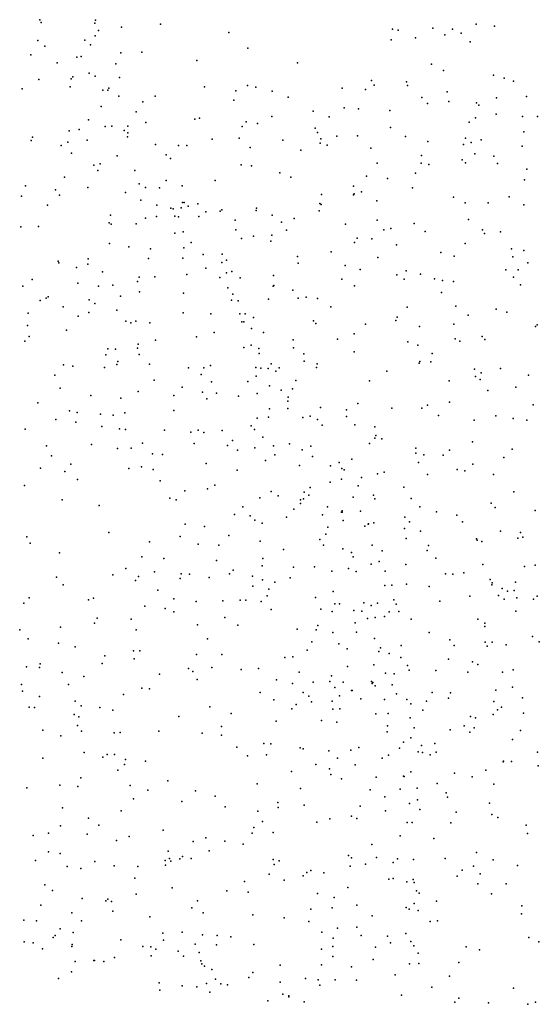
# Model space of a CAD drawing. Header units: metres. Extents: x -25 to 25, y -27.7 to 27.8.
# Tile 129 of 209: x 0.9 to 1.6, y -2.7 to -1.3. Entities that reach past the tile are written whole.
import ezdxf

# ---------------------------------------------------------------- set-up
doc = ezdxf.new("R2010")
doc.units = ezdxf.units.M

msp = doc.modelspace()

# ---------------------------------------------------------------- linework, layer by layer
for p in [(0.9421, -1.3309, -6.7373), (0.9438, -1.3349, -7.0594), (1.0166, -1.3358, 18.9659), (1.0176, -1.3317, 7.6027), (1.1061, -1.337, 17.6273), (1.5345, -1.3371, 19.4045), (1.022, -1.3457, -6.2997), (1.053, -1.3412, -13.4648), (1.1985, -1.3484, -28.8094), (1.4209, -1.3438, -4.2212), (1.4287, -1.3451, -13.4152), (1.4757, -1.3425, 4.0323), (1.5022, -1.3438, -13.3788), (1.5143, -1.3491, 10.8195), (1.5594, -1.3398, -7.8215), (0.9396, -1.3593, -5.7966), (1.003, -1.3587, -7.162), (1.0174, -1.3526, -6.4427), (1.419, -1.3581, 11.0407), (1.4521, -1.3556, -22.7829), (1.492, -1.3515, 20.6842), (1.5265, -1.361, 12.1951), (0.9487, -1.367, -6.8142), (1.0109, -1.3652, -6.5182), (1.0523, -1.376, 17.6825), (1.0804, -1.3752, -7.2236), (1.2245, -1.3694, 17.5947), (0.9301, -1.3788, 20.5644), (0.9655, -1.3893, -6.9384), (0.9925, -1.382, 3.6382), (0.9983, -1.3807, -5.9698), (1.1554, -1.3862, -7.3138), (1.2919, -1.3896, 7.9109), (1.0092, -1.4036, -13.4501), (1.0451, -1.3908, -6.2125), (1.4737, -1.3915, 19.321), (1.4903, -1.3999, 8.6513), (0.9407, -1.4121, -5.746), (0.9847, -1.411, -7.0371), (0.987, -1.4083, -5.8814), (1.0174, -1.4075, -6.5983), (1.0501, -1.4095, -6.3701), (1.3922, -1.4135, 3.7665), (1.44, -1.4154, 8.4528), (1.5579, -1.4064, 20.8228), (1.5725, -1.4102, -2.4544), (1.5854, -1.4143, -13.3189), (0.9181, -1.4248, -13.4139), (0.9832, -1.4222, -5.0314), (1.0278, -1.4267, 24.2358), (1.0344, -1.4265, 18.9512), (1.0358, -1.4238, -6.0552), (1.1657, -1.422, 17.6609), (1.2081, -1.4276, -7.2444), (1.2241, -1.4204, -13.4626), (1.2353, -1.4224, 19.099), (1.2576, -1.4281, -4.5113), (1.3527, -1.4237, 8.069), (1.3842, -1.4258, -13.4271), (1.396, -1.42, -7.4755), (1.4411, -1.4203, -1.3885), (1.4953, -1.4289, -13.3852), (1.0492, -1.4349, -6.4859), (1.0818, -1.4424, 4.2241), (1.0987, -1.4348, -4.8233), (1.2053, -1.4404, -29.017), (1.2792, -1.4362, -23.3041), (1.4608, -1.4367, 17.5798), (1.4976, -1.4418, -7.552), (1.535, -1.4439, 12.3294), (1.5621, -1.4369, 4.1245), (1.6026, -1.435, -7.6283), (1.0256, -1.4489, -7.1228), (1.0728, -1.4559, -7.1967), (1.313, -1.4553, -7.456), (1.3555, -1.4507, 17.6106), (1.3747, -1.4519, 11.7851), (1.4174, -1.4544, 12.4522), (1.4684, -1.4448, 12.2463), (1.5379, -1.4472, 12.4619), (1.0082, -1.4667, -6.8707), (1.0859, -1.4707, -6.4292), (1.1524, -1.4662, -7.322), (1.1587, -1.4645, 20.6891), (1.2222, -1.4695, 4.4644), (1.2571, -1.4625, -22.6372), (1.3348, -1.4627, -7.4519), (1.5248, -1.4703, 12.1237), (1.5334, -1.4642, -1.5601), (1.5616, -1.4593, 20.9774), (1.5975, -1.4626, -4.2335), (1.6179, -1.4622, 19.5142), (0.9818, -1.4817, 4.0053), (0.9957, -1.4802, -13.4337), (1.0309, -1.476, -6.7518), (1.04, -1.4754, -6.6818), (1.0566, -1.4812, -6.0191), (1.0618, -1.4756, 17.7597), (1.0618, -1.4844, -6.5977), (1.2166, -1.4759, -7.3725), (1.2376, -1.4718, -1.3135), (1.3157, -1.4783, 12.4323), (1.3191, -1.4843, 12.3361), (1.4183, -1.4774, -7.5185), (1.5991, -1.4833, 12.0346), (0.9303, -1.4948, -13.4096), (0.9321, -1.4904, -5.6762), (0.9803, -1.4972, -22.298), (1.0065, -1.4944, -5.8376), (1.0613, -1.49, -6.8669), (1.176, -1.4932, 3.6913), (1.2129, -1.4918, -4.6949), (1.2718, -1.4946, -7.4188), (1.3234, -1.4928, -13.4442), (1.3452, -1.4889, -15.2892), (1.3736, -1.4887, 8.2128), (1.4384, -1.4895, -13.4117), (1.4691, -1.4965, 12.0243), (1.5199, -1.492, -1.874), (1.5414, -1.4941, -7.6096), (0.9712, -1.5016, -5.7453), (1.0991, -1.5004, 18.9568), (1.1304, -1.5016, -13.4554), (1.1416, -1.5017, -7.2488), (1.2275, -1.5044, 19.0518), (1.2966, -1.5082, 17.6711), (1.3228, -1.4984, 12.1865), (1.332, -1.5014, 12.5445), (1.3916, -1.5056, 12.0807), (1.5171, -1.5003, 8.8357), (1.5278, -1.4978, 24.3894), (1.597, -1.5028, -13.3131), (0.9849, -1.512, 18.8468), (1.047, -1.5157, -6.928), (1.1137, -1.5143, -7.1807), (1.1197, -1.5193, -6.211), (1.4603, -1.5154, -4.392), (1.5156, -1.5211, 21.2078), (1.5327, -1.5132, -2.2269), (1.5585, -1.5163, 11.9356), (1.0156, -1.5285, 17.8501), (1.0209, -1.5356, -15.3142), (1.0239, -1.5267, -6.6847), (1.071, -1.5359, -23.2885), (1.2154, -1.5282, 12.319), (1.2294, -1.5294, -13.4582), (1.4001, -1.5259, 12.6707), (1.4598, -1.5258, 10.9512), (1.4703, -1.5276, 21.638), (1.5198, -1.5254, 17.6196), (1.5633, -1.5264, 19.434), (1.6031, -1.534, -23.3559), (0.9755, -1.5447, 3.8236), (1.1135, -1.5493, -6.1058), (1.1802, -1.5492, 7.64), (1.2679, -1.539, 20.8373), (1.2828, -1.5446, 12.1092), (1.3856, -1.5433, 17.6682), (1.4139, -1.5466, 4.6875), (1.4521, -1.5393, 21.4072), (1.5999, -1.5483, -7.6812), (0.9228, -1.5565, 22.1381), (0.9635, -1.5622, -28.8316), (1.0073, -1.559, -5.7861), (1.0771, -1.5539, -6.87), (1.0854, -1.559, -7.0284), (1.1048, -1.5591, -6.6975), (1.1355, -1.5564, -6.4717), (1.3681, -1.5569, -13.4323), (1.448, -1.5591, -7.5742), (0.9172, -1.5704, 17.9971), (0.9687, -1.5694, 17.9293), (1.0585, -1.5656, -5.9333), (1.0791, -1.576, 7.5257), (1.3243, -1.5683, 24.2924), (1.3678, -1.5686, 11.9628), (1.3687, -1.5676, 21.0328), (1.379, -1.5649, -7.5296), (1.3997, -1.577, 8.5844), (1.5037, -1.5718, -7.6173), (1.5793, -1.5717, 3.8969), (0.9525, -1.5828, -13.407), (1.1011, -1.5827, -6.9523), (1.1202, -1.587, -6.7702), (1.1232, -1.5876, 12.3971), (1.1341, -1.5865, -6.6312), (1.1357, -1.5791, -4.8798), (1.1379, -1.5794, 24.1932), (1.1437, -1.5842, -6.1624), (1.1568, -1.5809, -6.3116), (1.1868, -1.5911, 12.6103), (1.1894, -1.5893, 17.7905), (1.2358, -1.59, 21.5879), (1.2362, -1.5871, 21.7953), (1.3212, -1.5906, 21.1872), (1.3224, -1.5806, -7.4837), (1.3241, -1.5819, 12.7167), (1.5196, -1.5796, 11.8141), (1.5509, -1.5797, -22.8649), (1.5992, -1.5822, 12.7607), (1.038, -1.5965, 21.9955), (1.0855, -1.6004, 21.76), (1.1005, -1.5983, 18.8885), (1.1255, -1.5979, 12.4913), (1.1305, -1.5986, 20.9357), (1.1578, -1.5984, -7.1655), (1.1675, -1.5917, 18.9544), (1.2072, -1.6034, -13.4555), (1.2576, -1.5966, 21.4313), (1.2872, -1.601, -7.3166), (1.4003, -1.6031, 3.7576), (1.5241, -1.6023, 19.3586), (0.9165, -1.6122, -5.5739), (0.9403, -1.612, 18.6966), (1.0361, -1.6068, -5.8406), (1.0388, -1.6085, -5.0627), (1.0731, -1.6081, -13.4424), (1.208, -1.6161, 12.6959), (1.2701, -1.6059, 11.9759), (1.2772, -1.6169, -13.4526), (1.3573, -1.6085, -29.2708), (1.4093, -1.6162, 11.5902), (1.4185, -1.6143, 19.2212), (1.4501, -1.6078, 12.8067), (1.5431, -1.6163, 13.2632), (1.1255, -1.6207, 12.1741), (1.1369, -1.619, -7.0878), (1.2159, -1.6279, -7.3796), (1.2323, -1.6251, -1.3543), (1.2558, -1.6315, 4.1735), (1.257, -1.6237, 19.0132), (1.3729, -1.6277, 17.7439), (1.393, -1.6284, -4.5928), (1.4653, -1.6186, -13.4061), (1.5456, -1.6212, -7.7587), (1.5677, -1.619, -13.3375), (1.0367, -1.6351, 21.4964), (1.0631, -1.6393, 17.9185), (1.0924, -1.6422, 21.3173), (1.1375, -1.6407, -6.0025), (1.1477, -1.6333, 22.1562), (1.3691, -1.6335, -13.4301), (1.4265, -1.6365, 22.0056), (1.5194, -1.6351, 10.8408), (1.5823, -1.642, 4.6884), (1.5991, -1.6445, -2.1182), (1.0076, -1.6557, -13.4171), (1.0896, -1.6554, 12.6173), (1.1361, -1.6548, -13.4444), (1.164, -1.6499, -6.8283), (1.1898, -1.6495, -7.3022), (1.1957, -1.6575, -6.2649), (1.2919, -1.6527, 3.8709), (1.3377, -1.6462, 4.5844), (1.4008, -1.6538, -23.4548), (1.4865, -1.6469, 11.5897), (1.5046, -1.652, 12.0116), (1.5844, -1.6532, 11.5255), (0.967, -1.6587, 18.0697), (0.9679, -1.6611, -5.6494), (0.9918, -1.6674, 7.393), (1.0071, -1.663, -5.7312), (1.1676, -1.6683, -6.0784), (1.1893, -1.6606, -6.5987), (1.2928, -1.6614, 4.3458), (1.3568, -1.6647, -7.5583), (1.3768, -1.6701, 12.8657), (1.5749, -1.6708, -7.7197), (1.5913, -1.6707, 17.6921), (1.6048, -1.6613, 24.2938), (0.9315, -1.6838, 21.2385), (1.0272, -1.6734, -6.5475), (1.0769, -1.6805, 12.0994), (1.0983, -1.68, -6.7342), (1.1419, -1.6771, 17.9093), (1.1866, -1.6811, 12.7752), (1.1956, -1.6749, -6.9732), (1.203, -1.6731, -6.4037), (1.2143, -1.6815, -13.4455), (1.2594, -1.6782, 17.8363), (1.3521, -1.6831, 11.6959), (1.4268, -1.6776, -7.6126), (1.4369, -1.6832, -13.4051), (1.4395, -1.672, 11.1502), (1.4589, -1.6763, 12.8896), (1.4781, -1.6829, 19.2541), (1.5854, -1.6804, 11.4383), (0.919, -1.6926, 22.5813), (0.9937, -1.6888, 23.8895), (1.0219, -1.6926, 12.5754), (1.0414, -1.6914, 18.0207), (1.0748, -1.6865, 18.7739), (1.1974, -1.6953, -6.7327), (1.2587, -1.6926, 11.7516), (1.2598, -1.6918, -7.1444), (1.2858, -1.6982, -7.4641), (1.3694, -1.6922, 19.1071), (1.4887, -1.6852, 17.7509), (1.5039, -1.6867, -13.3739), (1.5947, -1.6912, 22.058), (0.9508, -1.7092, 18.5119), (0.9536, -1.7074, 18.2025), (1.0091, -1.7116, 18.6444), (1.0516, -1.7062, 12.6829), (1.0773, -1.7006, -23.4446), (1.137, -1.7022, 11.9307), (1.2041, -1.7039, -6.2116), (1.2526, -1.7106, 18.9253), (1.2927, -1.709, 24.1459), (1.3039, -1.7077, -13.4298), (1.3193, -1.7097, 22.1646), (1.4873, -1.7014, -7.6308), (0.9425, -1.7124, 18.2888), (0.9739, -1.721, 12.4884), (1.0169, -1.7165, -29.1645), (1.2022, -1.7118, -6.8194), (1.2115, -1.7129, -7.2781), (1.337, -1.7211, 11.5835), (1.4406, -1.7214, 17.8106), (1.507, -1.72, -7.692), (1.5616, -1.7241, -4.5696), (0.9264, -1.7294, -6.2259), (0.9942, -1.7337, 12.1468), (1.0086, -1.7285, -13.3949), (1.0467, -1.7254, -5.1865), (1.1369, -1.7292, -5.0434), (1.1742, -1.7306, -6.0274), (1.2138, -1.7306, -6.997), (1.2208, -1.7302, -7.1781), (1.2324, -1.7355, 7.5983), (1.4271, -1.7351, -1.4471), (1.5237, -1.7322, 13.6983), (1.5759, -1.7282, 19.3727), (0.9254, -1.7461, 23.3562), (1.0589, -1.7403, -5.7987), (1.0655, -1.7426, 11.9593), (1.0723, -1.7403, -22.2383), (1.0915, -1.7424, 18.7013), (1.2163, -1.7411, 12.8884), (1.2193, -1.7411, -6.3403), (1.2295, -1.7505, -6.8972), (1.3138, -1.7398, 18.9917), (1.3167, -1.7437, 8.1028), (1.3844, -1.7443, -13.3988), (1.4254, -1.7395, 4.3808), (1.4577, -1.7478, 8.829), (1.5043, -1.7443, 11.3307), (1.615, -1.7476, 12.9328), (1.6172, -1.7453, 17.7446), (0.9277, -1.7611, -21.5549), (0.9783, -1.7524, 18.3885), (1.1548, -1.7616, 11.7725), (1.1788, -1.7557, 18.8108), (1.246, -1.7559, 11.6189), (1.3463, -1.7649, -22.606), (1.3687, -1.7576, 11.4445), (1.5062, -1.7644, 24.1511), (1.5428, -1.761, 17.7951), (0.9218, -1.7677, 12.422), (1.0345, -1.7778, 18.5492), (1.0447, -1.7782, 18.1681), (1.0745, -1.7769, -13.4027), (1.0755, -1.7718, 22.4851), (1.0992, -1.7661, -5.8549), (1.2192, -1.7762, -13.4218), (1.2291, -1.7728, 17.9601), (1.2394, -1.7774, -6.5555), (1.286, -1.7656, -7.4409), (1.2867, -1.7766, 11.5161), (1.4415, -1.7685, -7.6687), (1.4554, -1.7729, 19.168), (1.5125, -1.7677, 11.8754), (1.5461, -1.7654, -29.3847), (1.0318, -1.7859, 18.2864), (1.0771, -1.7858, 11.8611), (1.2398, -1.7844, -6.4121), (1.3007, -1.7847, 18.9202), (1.3687, -1.7818, 12.9693), (1.4749, -1.7841, -4.6998), (0.9744, -1.7998, 12.0091), (0.987, -1.8014, -5.6617), (1.0297, -1.8031, 23.5892), (1.0465, -1.799, 18.4639), (1.0481, -1.7952, 12.8165), (1.0908, -1.7988, 23.7543), (1.1438, -1.8037, -5.9171), (1.1648, -1.8039, 12.9199), (1.1738, -1.8004, -29.336), (1.2352, -1.8031, 22.348), (1.2423, -1.8043, -1.3851), (1.2522, -1.8047, -7.1548), (1.2561, -1.7982, -6.9902), (1.2671, -1.8038, -6.8625), (1.3009, -1.7945, -4.8891), (1.3176, -1.8033, 7.893), (1.3187, -1.7981, -13.4024), (1.4571, -1.7973, 11.2753), (1.4579, -1.7953, 11.4231), (1.4728, -1.7957, -13.3617), (1.5676, -1.8048, -7.7626), (0.9627, -1.8138, -13.3429), (1.1613, -1.8126, -6.6508), (1.236, -1.815, -6.2312), (1.2627, -1.8084, -6.64), (1.4133, -1.8083, 19.087), (1.5323, -1.8057, 10.8533), (1.5335, -1.8157, 11.2085), (1.5414, -1.8104, 22.222), (1.6055, -1.8139, 19.3554), (0.9696, -1.8313, 12.7598), (1.0972, -1.8203, 11.7325), (1.1353, -1.83, 18.1739), (1.1753, -1.8227, 11.5792), (1.2246, -1.8225, -6.1594), (1.2538, -1.828, 18.8058), (1.2897, -1.8209, -7.5134), (1.3896, -1.8215, 13.5295), (1.498, -1.8216, -7.7326), (1.54, -1.8194, 8.9386), (1.5883, -1.8298, -13.2677), (1.0114, -1.8414, 22.7921), (1.052, -1.8451, -13.378), (1.0756, -1.8359, -6.4302), (1.124, -1.8413, 18.5512), (1.1629, -1.8368, 18.6452), (1.182, -1.8382, -5.9736), (1.2119, -1.8424, 18.7142), (1.2373, -1.8387, 11.4362), (1.2698, -1.8341, 13.0161), (1.2792, -1.8436, 18.0419), (1.285, -1.8323, -6.9303), (1.5504, -1.8345, 19.2724), (0.9392, -1.8512, -5.8501), (1.169, -1.8457, -13.3956), (1.2788, -1.8488, -7.3971), (1.3233, -1.8578, 23.8918), (1.3737, -1.8521, -7.6208), (1.4201, -1.8583, -7.6794), (1.4606, -1.8586, 13.0478), (1.4683, -1.8543, 17.9229), (1.4982, -1.8504, -22.8655), (1.6121, -1.8538, 4.4013), (0.9822, -1.8623, -6.0558), (0.9927, -1.8645, 11.823), (1.0245, -1.8668, -6.2293), (1.0418, -1.868, 11.6836), (1.0577, -1.8649, 12.964), (1.1239, -1.8617, 18.369), (1.2374, -1.8721, 7.4766), (1.2525, -1.8707, 11.3356), (1.2538, -1.8594, -6.3097), (1.2789, -1.8592, -6.4669), (1.299, -1.871, -6.5748), (1.3091, -1.8695, -6.9966), (1.3586, -1.8606, 11.2565), (1.3586, -1.8697, 13.1007), (1.4835, -1.8687, -13.3321), (1.5613, -1.8691, -1.5099), (0.9637, -1.8737, -15.1839), (0.9908, -1.8776, -13.3339), (1.0265, -1.8834, -5.5306), (1.2289, -1.8824, -23.6482), (1.319, -1.8741, -6.8183), (1.3256, -1.8817, 13.3925), (1.3696, -1.8812, 22.3961), (1.3971, -1.884, -13.3523), (1.5317, -1.875, 23.9927), (1.5845, -1.8727, 11.0929), (1.6034, -1.8747, 13.0222), (0.9221, -1.8872, 12.8445), (1.0502, -1.8865, -5.7293), (1.0585, -1.8875, 7.2442), (1.1112, -1.8885, -5.8126), (1.1473, -1.891, -5.2635), (1.1569, -1.8886, 13.0521), (1.1649, -1.8915, -5.9175), (1.1895, -1.889, 18.2873), (1.2335, -1.8873, -13.387), (1.245, -1.8981, -6.1796), (1.3983, -1.8958, -7.242), (0.9511, -1.9097, 11.7348), (1.0121, -1.9078, 11.6064), (1.0817, -1.9062, 23.2508), (1.1516, -1.9067, -13.3617), (1.197, -1.9094, 18.4284), (1.2037, -1.9025, 18.5503), (1.2593, -1.9098, 22.517), (1.2809, -1.907, -6.3745), (1.3099, -1.9101, -7.1643), (1.3895, -1.9064, 11.142), (1.3967, -1.8994, 18.9533), (1.4065, -1.9003, 18.0334), (1.5297, -1.9042, 11.6459), (0.9579, -1.9231, 7.0907), (1.0477, -1.9133, -21.6564), (1.0662, -1.9129, 11.4845), (1.0953, -1.9205, 13.1081), (1.1086, -1.9213, -21.9468), (1.2104, -1.9156, 13.1283), (1.2339, -1.9125, 23.6443), (1.2613, -1.9221, 18.2218), (1.2981, -1.9153, -7.2527), (1.3121, -1.9242, -6.4864), (1.4526, -1.9128, -23.6668), (1.4527, -1.9197, 13.7732), (1.4634, -1.9221, -7.4581), (1.4897, -1.9224, 18.0068), (1.4985, -1.9156, 11.2986), (1.5722, -1.9256, -4.8077), (1.5835, -1.9144, 19.2355), (0.9843, -1.9345, -5.6232), (1.0802, -1.9382, -13.33), (1.1681, -1.9335, 11.2933), (1.2485, -1.9295, 11.2246), (1.2945, -1.9363, 8.3651), (1.3369, -1.9368, -7.6002), (1.3486, -1.9325, 18.1297), (1.3657, -1.9278, 18.819), (1.456, -1.9321, 13.1064), (1.5298, -1.9344, -7.7869), (0.943, -1.9401, 13.0354), (0.976, -1.9447, -13.2844), (1.0631, -1.9403, 11.3904), (1.0959, -1.9419, 23.0372), (1.2102, -1.9427, -5.9956), (1.3522, -1.9404, -6.8986), (1.3553, -1.9422, 13.1261), (1.4007, -1.9477, -13.3084), (1.4094, -1.9455, 23.7794), (1.4683, -1.9485, 19.0097), (1.5086, -1.942, -13.2645), (1.5191, -1.9435, 11.0398), (1.5582, -1.9485, 13.075), (0.9211, -1.9634, 11.597), (0.9932, -1.9552, 11.4747), (1.1053, -1.9572, -5.789), (1.1797, -1.9631, 22.7063), (1.3362, -1.9591, -22.4328), (1.3518, -1.9548, -7.0116), (1.3745, -1.9641, -7.6578), (1.3786, -1.9525, -1.4542), (1.4364, -1.9656, 18.1177), (1.1388, -1.9707, 22.8701), (1.1697, -1.9682, -5.9101), (1.2562, -1.9719, 23.49), (1.2659, -1.9778, -6.2088), (1.3012, -1.9728, 18.4643), (1.3072, -1.9767, -7.486), (1.3092, -1.9665, 18.6237), (1.3953, -1.9765, 11.0485), (1.5857, -1.9721, -13.187), (0.9726, -1.9829, 11.3858), (1.0225, -1.9909, 11.2966), (1.1188, -1.9806, 13.2358), (1.127, -1.983, 11.2188), (1.2178, -1.9925, 11.1293), (1.241, -1.9803, -6.1106), (1.2959, -1.9832, 8.1413), (1.296, -1.9881, 13.5162), (1.3003, -1.9816, -6.3491), (1.3326, -1.9925, 12.9502), (1.3675, -1.9793, 18.7099), (1.397, -1.9818, 18.2077), (1.4461, -1.981, 18.8761), (1.5549, -1.9875, 10.9545), (1.2065, -2.0031, 13.2536), (1.2275, -2.0048, -6.0257), (1.2871, -1.9956, -29.4256), (1.3257, -2.0035, 7.9452), (1.3516, -1.9998, 7.5409), (1.3528, -1.9979, 13.1996), (1.3528, -2, -7.1727), (1.3774, -1.9982, -6.7851), (1.4581, -1.9927, -7.7555), (1.4807, -1.9991, 12.7096), (1.5082, -2.0038, -4.9736), (1.5602, -1.9936, 23.7745), (1.6148, -1.9974, -29.4269), (1.1396, -2.0162, -6.1233), (1.1659, -2.0191, -5.5871), (1.2341, -2.0106, -5.3842), (1.2441, -2.0145, 23.3066), (1.2771, -2.0067, -13.3053), (1.354, -2.011, -6.5297), (1.3833, -2.0189, -7.0245), (1.3878, -2.0159, 18.5617), (1.3883, -2.0156, -6.9045), (1.3956, -2.0142, 18.4425), (1.4376, -2.0066, 23.6231), (1.444, -2.0127, 22.5373), (1.5158, -2.0131, 13.1567), (1.0356, -2.0274, -5.6922), (1.1989, -2.0315, -13.2863), (1.3304, -2.0298, -6.39), (1.3329, -2.02, -7.3425), (1.4371, -2.0218, -7.1327), (1.4589, -2.0256, 18.2797), (1.5677, -2.0255, 18.134), (1.5949, -2.0272, -13.1335), (0.9243, -2.0334, 11.2706), (0.9288, -2.0419, 11.1632), (1.0909, -2.0402, 13.3456), (1.1328, -2.0328, -5.9509), (1.1573, -2.0431, -5.868), (1.185, -2.0448, 13.3405), (1.2411, -2.0393, 11.0411), (1.3222, -2.0371, 11.0044), (1.3271, -2.0445, -7.5253), (1.3935, -2.0448, -6.7224), (1.4393, -2.0356, -22.7006), (1.4697, -2.0452, -7.2921), (1.5351, -2.0358, 18.978), (1.536, -2.0377, 18.2109), (1.5422, -2.0396, -7.5268), (1.5912, -2.0353, -7.8503), (1.5978, -2.0339, 19.1005), (0.969, -2.0552, 11.0863), (1.273, -2.0507, -6.1744), (1.3536, -2.0496, -7.6149), (1.3652, -2.0544, -7.2551), (1.4067, -2.0525, -6.8427), (1.4679, -2.052, 13.2275), (1.0806, -2.0603, 11.049), (1.1106, -2.0626, -13.2569), (1.1818, -2.0654, -23.8551), (1.2439, -2.0728, -6.063), (1.2449, -2.0627, 22.98), (1.3676, -2.0606, -6.6737), (1.392, -2.0706, -6.6089), (1.4029, -2.0667, 8.6602), (1.4388, -2.0709, -5.2242), (1.4796, -2.0622, 18.6478), (1.5434, -2.0708, 18.3302), (1.6146, -2.0716, 11.4967), (1.0411, -2.085, 14.3398), (1.059, -2.0762, 14.5581), (1.0978, -2.0807, 14.463), (1.134, -2.0837, 13.4601), (1.1454, -2.0838, 14.591), (1.1997, -2.0837, -5.9429), (1.2047, -2.0787, 10.9635), (1.2865, -2.0747, 13.3658), (1.3151, -2.0739, -6.2739), (1.3384, -2.0801, 10.9106), (1.3613, -2.0761, 13.3086), (1.3714, -2.0802, -15.1188), (1.4108, -2.0798, -7.0639), (1.493, -2.0836, -13.1778), (1.503, -2.0838, 18.541), (1.5178, -2.082, 18.4451), (1.6003, -2.0736, 18.2639), (0.9646, -2.088, 14.3996), (0.9736, -2.0983, 14.6446), (1.0722, -2.0928, 14.6401), (1.076, -2.0872, 10.9535), (1.1327, -2.0897, 6.9828), (1.1719, -2.0886, 14.3531), (1.2308, -2.0865, 13.382), (1.2443, -2.0915, 14.5758), (1.2612, -2.0949, 14.3509), (1.2822, -2.0889, -13.2498), (1.4106, -2.0995, -6.6768), (1.4199, -2.0989, -6.9958), (1.4401, -2.0976, -7.7679), (1.5535, -2.0912, 22.6655), (1.5559, -2.0983, -13.1079), (1.5564, -2.0959, 23.4057), (1.5879, -2.095, 10.7619), (1.1025, -2.1056, -1.3235), (1.2311, -2.1004, 13.4644), (1.2528, -2.1042, 7.1721), (1.3402, -2.1075, -6.3362), (1.4708, -2.1009, 10.8088), (1.57, -2.1035, 13.2092), (1.5772, -2.1069, 18.8661), (1.5859, -2.1061, -7.8677), (0.9202, -2.1234, 13.5477), (0.9278, -2.116, 14.305), (1.0084, -2.1187, -13.1818), (1.0152, -2.1167, 14.226), (1.1242, -2.1177, 14.7048), (1.1544, -2.1211, 13.5388), (1.1905, -2.1204, 14.2029), (1.2141, -2.1193, -13.2211), (1.2218, -2.1193, 13.1585), (1.2425, -2.121, 14.6788), (1.2508, -2.1134, 10.889), (1.3164, -2.1155, 8.4341), (1.3425, -2.1244, 14.4906), (1.3489, -2.1241, -7.6002), (1.3818, -2.1229, -6.4923), (1.4007, -2.1232, 23.2163), (1.4226, -2.1189, -6.7845), (1.4259, -2.1249, 13.3621), (1.4851, -2.1207, 8.8083), (1.5261, -2.1139, 12.5567), (1.5646, -2.1131, 18.7561), (1.5727, -2.1181, -23.0088), (1.5895, -2.1163, -5.1491), (1.6124, -2.1178, 18.9479), (1.6173, -2.1138, -13.0075), (1.0849, -2.1274, -5.7478), (1.1121, -2.1304, 10.8751), (1.124, -2.1352, 1.923), (1.2561, -2.1318, -6.0998), (1.3236, -2.1313, -5.571), (1.3388, -2.1347, 14.6183), (1.3682, -2.1334, 13.4257), (1.3791, -2.1344, -7.7143), (1.3918, -2.1264, 22.854), (1.4162, -2.1352, -5.4126), (1.4293, -2.1346, -6.9322), (1.5884, -2.1342, 18.5367), (1.0164, -2.1507, 13.6249), (1.02, -2.1436, -5.6729), (1.0662, -2.1451, 14.1171), (1.156, -2.1529, 14.1004), (1.1934, -2.143, 14.7613), (1.3702, -2.1503, -7.3567), (1.3871, -2.144, 7.7305), (1.3975, -2.1429, -13.1559), (1.4102, -2.1416, 14.3238), (1.4464, -2.145, 14.4012), (1.5368, -2.145, 10.6964), (1.5461, -2.1504, -1.5592), (0.9148, -2.1598, -13.0826), (0.97, -2.1558, -5.6169), (1.0727, -2.1597, 1.7166), (1.2109, -2.1532, -5.963), (1.2917, -2.1585, 10.7987), (1.3173, -2.1594, 13.5099), (1.3194, -2.1536, -6.2469), (1.3401, -2.1631, -7.5403), (1.3721, -2.1629, -6.4235), (1.4707, -2.163, -7.8185), (1.5463, -2.1549, -7.193), (0.9262, -2.1719, -23.7503), (0.9673, -2.1776, 10.8122), (1.1696, -2.1717, 10.8036), (1.3116, -2.1759, 14.0776), (1.3479, -2.1784, -1.4569), (1.3964, -2.1712, 14.1428), (1.4986, -2.1732, -13.0638), (1.5468, -2.1764, -12.997), (1.556, -2.1765, -6.9218), (1.611, -2.1688, 11.0339), (1.6202, -2.1758, 10.6089), (0.9902, -2.1829, 14.8606), (1.0695, -2.188, 14.0132), (1.0778, -2.1882, 10.7875), (1.1892, -2.1929, 6.7053), (1.3052, -2.1872, 1.9693), (1.3594, -2.1852, 1.8032), (1.4025, -2.189, -7.2457), (1.4045, -2.184, -6.5633), (1.4165, -2.1917, -7.7827), (1.4328, -2.1807, -7.0111), (1.5045, -2.1808, 14.2915), (1.5496, -2.1817, 13.3097), (1.5752, -2.1799, -7.892), (0.9424, -2.2059, -2.5863), (1.0267, -2.2054, 13.7356), (1.0303, -2.1947, -13.1178), (1.07, -2.199, 14.8884), (1.1547, -2.1933, -13.1376), (1.2748, -2.197, 13.6005), (1.2854, -2.1964, 6.9989), (1.4321, -2.1973, 13.466), (1.4971, -2.1994, 10.6264), (1.5294, -2.2029, 14.5105), (0.9241, -2.2099, -2.3489), (0.9418, -2.2106, -13.0375), (0.9726, -2.2177, 13.9809), (1.1044, -2.2198, -5.772), (1.1438, -2.212, 13.9076), (1.1498, -2.2164, 13.7393), (1.1758, -2.2107, -24.0534), (1.2156, -2.2136, 6.4494), (1.239, -2.2123, 13.93), (1.2943, -2.2171, 8.0988), (1.36, -2.2095, -6.3576), (1.3954, -2.2072, 10.6645), (1.4114, -2.2183, 14.0343), (1.4231, -2.2194, -7.1591), (1.4411, -2.2082, -6.9285), (1.4434, -2.2144, -6.8576), (1.4797, -2.2146, 13.8723), (1.523, -2.2171, 14.1459), (1.5367, -2.2067, -6.681), (1.5701, -2.2169, 14.4238), (1.5847, -2.2137, -5.4098), (1.0019, -2.2228, 13.8827), (1.1559, -2.2272, -21.7173), (1.2636, -2.2276, -6.1102), (1.285, -2.2327, 13.8388), (1.3133, -2.2307, -6.213), (1.3357, -2.2296, 13.9581), (1.3379, -2.222, -6.0944), (1.3541, -2.2305, -5.9021), (1.3923, -2.2297, 7.1335), (1.3931, -2.2326, -6.4738), (1.3943, -2.2309, -7.3231), (0.9171, -2.234, -5.5748), (0.9188, -2.2431, 13.8584), (0.9812, -2.2339, -5.6361), (1.0805, -2.2387, -13.0772), (1.0908, -2.2395, 10.7071), (1.2413, -2.2445, -6.03), (1.2997, -2.2446, 13.7505), (1.3426, -2.2381, -7.6552), (1.3651, -2.242, -7.4428), (1.3662, -2.242, 13.6224), (1.3976, -2.2358, -13.0261), (1.4204, -2.2344, -22.3951), (1.4262, -2.2463, 10.584), (1.4749, -2.2449, 14.7233), (1.4996, -2.2453, -6.509), (1.5614, -2.2416, 13.3858), (1.5839, -2.2374, 14.2176), (0.9417, -2.2502, -2.8068), (0.9899, -2.2563, -2.6124), (1.0555, -2.2473, -5.7161), (1.2599, -2.2548, 10.6553), (1.3072, -2.2499, -13.0511), (1.3108, -2.2572, -29.4287), (1.339, -2.2566, -6.279), (1.3491, -2.2493, 6.8173), (1.3777, -2.2533, 6.6588), (1.41, -2.2544, -6.2934), (1.4402, -2.2541, -7.8271), (1.4669, -2.2563, 8.705), (1.4968, -2.2525, -12.9251), (1.5585, -2.2568, 10.4989), (1.5976, -2.2519, -7.9404), (0.9277, -2.2645, -12.9735), (0.9349, -2.2652, 10.6963), (0.9981, -2.263, -2.5137), (1.0235, -2.2652, -21.4315), (1.0412, -2.2688, 6.3229), (1.173, -2.2641, 14.9516), (1.2021, -2.2731, -13.0356), (1.2844, -2.2668, -22.0498), (1.29, -2.2611, 6.3197), (1.34, -2.2674, 10.5861), (1.3495, -2.2668, 14.8669), (1.4152, -2.2731, 13.6985), (1.4456, -2.2601, -6.7996), (1.4619, -2.2689, 6.4766), (1.5636, -2.2681, 14.035), (1.5687, -2.2645, -12.8019), (1.5987, -2.2727, -1.6393), (0.9889, -2.2746, 14.9788), (0.9953, -2.2779, -2.7131), (1.1309, -2.2775, 10.6349), (1.2632, -2.2837, 14.95), (1.3246, -2.2828, -12.9865), (1.3453, -2.2849, 7.8533), (1.3985, -2.2737, -12.9582), (1.4451, -2.2793, 6.2913), (1.5266, -2.2774, 13.4971), (1.5337, -2.2789, 13.945), (1.5576, -2.2745, 14.679), (0.9464, -2.296, -2.8756), (0.9932, -2.2897, -2.3282), (0.9986, -2.2974, 10.6506), (1.043, -2.2994, -24.2231), (1.0514, -2.299, -12.997), (1.1038, -2.2972, -5.7723), (1.1625, -2.2999, -5.869), (1.1886, -2.2909, -1.3802), (1.4137, -2.298, 10.4863), (1.4142, -2.2898, -7.2853), (1.4505, -2.2925, -7.02), (1.499, -2.2954, 13.7847), (1.5183, -2.29, -5.7155), (1.526, -2.2984, -7.9137), (1.5318, -2.2926, 13.5829), (1.5948, -2.2961, 13.4463), (0.9706, -2.3036, -2.254), (1.1886, -2.3026, 13.2975), (1.4357, -2.3123, -6.6355), (1.4458, -2.3064, -7.1062), (1.5837, -2.3085, 13.8666), (1.0022, -2.3261, -5.6652), (1.2095, -2.3189, 15.0093), (1.2462, -2.314, 10.5545), (1.2558, -2.3144, 12.8129), (1.2956, -2.3198, 8.2765), (1.2995, -2.3212, -6.1746), (1.3347, -2.3238, -6.2541), (1.3644, -2.3232, -7.4894), (1.3754, -2.3195, -7.7749), (1.4304, -2.3202, -7.2027), (1.4558, -2.3255, -6.9297), (1.4603, -2.3165, -1.5671), (1.4615, -2.3263, 10.4006), (1.4783, -2.3139, -12.837), (1.4801, -2.3259, 2.1906), (1.6177, -2.3257, 10.3195), (0.9461, -2.3341, 15.0321), (1.0275, -2.3324, -2.7705), (1.0334, -2.3291, -2.3719), (1.0434, -2.3288, -2.6624), (1.0585, -2.3359, -2.5355), (1.0858, -2.338, -12.9471), (1.2242, -2.3305, -12.957), (1.25, -2.3295, -6.0616), (1.3463, -2.3341, -7.5909), (1.4068, -2.3337, 14.9016), (1.4154, -2.3299, -6.5373), (1.4722, -2.3295, 7.0433), (1.5711, -2.3388, 13.7162), (1.5715, -2.3378, -12.6752), (1.5824, -2.3383, 14.7568), (1.0481, -2.3503, 15.0623), (1.0571, -2.3427, 10.584), (1.284, -2.352, -12.9099), (1.317, -2.3423, 13.6884), (1.3354, -2.3483, 10.4372), (1.3703, -2.3429, 6.1705), (1.4456, -2.3523, -6.7238), (1.5476, -2.3503, 1.7201), (1.6186, -2.3445, 13.5545), (0.998, -2.3604, -12.8942), (1.1157, -2.3646, -5.7904), (1.3372, -2.3559, -7.6695), (1.3515, -2.3621, 8.4665), (1.3989, -2.3596, -6.4594), (1.4358, -2.3584, -15.1294), (1.4368, -2.3586, -12.7972), (1.505, -2.3542, -12.7371), (1.5289, -2.3591, -6.2221), (0.9243, -2.3743, -2.1104), (0.9695, -2.3706, 2.2806), (0.9937, -2.3722, -2.8853), (1.0649, -2.371, -2.4262), (1.0886, -2.3773, -2.5834), (1.1534, -2.3784, -5.8581), (1.2372, -2.3689, 10.4771), (1.2961, -2.3753, 1.6985), (1.3905, -2.3771, -7.3919), (1.4314, -2.3761, -7.8807), (1.4545, -2.3746, -22.5562), (1.4817, -2.3683, 7.1989), (1.5584, -2.3692, -5.8695), (1.0693, -2.3893, -2.7313), (1.1349, -2.3927, 10.4958), (1.1801, -2.3853, 6.2021), (1.4104, -2.3866, -7.322), (1.4548, -2.3906, -6.9832), (1.4939, -2.3811, 10.2813), (1.4954, -2.3867, -22.813), (0.973, -2.4012, -5.642), (1.0527, -2.4055, -2.8155), (1.1936, -2.3998, 13.0722), (1.2382, -2.4058, 13.5334), (1.2651, -2.3941, 15.0629), (1.2656, -2.4007, 2.319), (1.3012, -2.3976, 12.6771), (1.3771, -2.3991, 14.9984), (1.4116, -2.4052, -6.5212), (1.4441, -2.3956, -7.1306), (1.4579, -2.4035, -6.8666), (1.5528, -2.3949, -7.978), (1.008, -2.4153, -2.2173), (1.2442, -2.4199, -6.0517), (1.3359, -2.4164, -7.5944), (1.3652, -2.4126, 10.3268), (1.3727, -2.416, -7.4622), (1.5074, -2.4073, 14.9135), (1.5558, -2.4105, 10.2185), (1.5637, -2.4143, -12.5776), (0.9703, -2.4256, -2.9793), (1.0221, -2.4251, -12.8027), (1.1094, -2.4315, -12.799), (1.2326, -2.428, -12.7981), (1.318, -2.421, -6.2209), (1.441, -2.4213, -6.6746), (1.4474, -2.4212, -6.7447), (1.5001, -2.4218, 2.3774), (1.6023, -2.4249, -6.0187), (0.933, -2.4388, 10.5207), (0.9537, -2.4356, 15.1215), (1.0064, -2.437, 6.2886), (1.0462, -2.4457, -5.7158), (1.0632, -2.4401, 10.4736), (1.1502, -2.447, 10.4204), (1.1673, -2.442, 15.1242), (1.1935, -2.4465, -1.3776), (1.2305, -2.4357, 10.3935), (1.2591, -2.435, -24.1659), (1.4313, -2.4393, -7.2231), (1.477, -2.4431, -24.0336), (1.604, -2.4363, 6.6304), (1.1163, -2.4601, -2.3994), (1.172, -2.4598, 2.4989), (1.2184, -2.4509, -5.9867), (1.3927, -2.4513, -7.3923), (0.9362, -2.4729, 3.0242), (0.9541, -2.4613, -2.0963), (0.9699, -2.4635, -12.7131), (1.1122, -2.473, -5.7943), (1.1181, -2.47, -2.7476), (1.1201, -2.4736, -12.7247), (1.1322, -2.4706, -2.6705), (1.136, -2.4673, -2.4977), (1.1476, -2.4702, -2.5824), (1.2591, -2.4713, 2.9307), (1.2671, -2.4732, 2.7534), (1.3612, -2.466, 7.673), (1.3653, -2.4693, 15.0687), (1.3994, -2.469, -6.4684), (1.4277, -2.4705, 8.5934), (1.4494, -2.4713, 7.413), (1.4925, -2.47, 2.7024), (1.535, -2.462, 2.5396), (1.5574, -2.4719, 8.7441), (0.9791, -2.4811, 2.6202), (0.9979, -2.4839, 2.8377), (1.017, -2.4743, 15.165), (1.0429, -2.4799, -12.7221), (1.0752, -2.4811, -2.8584), (1.1128, -2.479, 2.7186), (1.2604, -2.4783, -29.3819), (1.31, -2.4865, -7.7412), (1.3635, -2.4804, -7.5007), (1.3841, -2.4779, -7.9165), (1.4219, -2.4756, -7.2883), (1.5155, -2.4861, 2.8563), (1.5309, -2.4804, 10.1311), (1.5906, -2.4795, 6.1118), (1.0713, -2.4967, -2.2562), (1.2536, -2.4916, -6.0931), (1.274, -2.4996, 7.9194), (1.2998, -2.4935, -6.1918), (1.3044, -2.4891, -12.6584), (1.3277, -2.4895, 10.2549), (1.416, -2.4981, -6.5468), (1.4217, -2.4974, 10.1672), (1.4489, -2.4988, -7.9763), (1.5085, -2.4941, -12.5479), (1.5399, -2.4908, 14.9692), (0.949, -2.5059, -12.6569), (0.9594, -2.5135, -5.6356), (1.122, -2.5101, -2.812), (1.2201, -2.5015, -12.665), (1.3604, -2.5095, 13.6852), (1.4402, -2.5018, -12.5876), (1.4503, -2.5028, -6.7799), (1.5367, -2.5047, -29.3727), (1.5753, -2.5046, -12.4905), (0.9995, -2.5243, 1.6731), (1.0344, -2.5252, -2.1662), (1.073, -2.5186, -12.6557), (1.1962, -2.5142, 13.2971), (1.2251, -2.5157, 10.309), (1.3189, -2.5176, 6.1284), (1.3417, -2.523, -7.8447), (1.4535, -2.5142, -7.0573), (1.4569, -2.5173, 15.0584), (1.5551, -2.5182, 7.0032), (0.9436, -2.5337, -2.051), (1.0316, -2.5277, 10.4159), (1.0396, -2.5286, -5.7159), (1.1485, -2.5372, -12.627), (1.1562, -2.5276, -5.8809), (1.31, -2.5391, -7.6833), (1.3389, -2.5371, -6.2974), (1.3727, -2.5335, -6.3905), (1.4393, -2.5365, -6.6779), (1.4436, -2.5388, -7.1433), (1.4501, -2.5315, 3.1022), (1.4556, -2.5407, -6.9215), (1.4805, -2.5283, 10.0822), (1.5964, -2.5343, -1.7563), (0.9204, -2.554, 23.9993), (0.9855, -2.5439, -3.0437), (1.0412, -2.5418, -2.962), (1.0916, -2.5493, -2.882), (1.1638, -2.544, -2.4559), (1.2311, -2.5467, -12.6088), (1.2738, -2.5509, -6.1556), (1.3931, -2.548, -7.3994), (1.5961, -2.5451, 13.8878), (0.9376, -2.5547, 15.2086), (0.9696, -2.5658, 23.9152), (0.9989, -2.5549, -12.6071), (1.3072, -2.5557, -7.7581), (1.3463, -2.5647, -7.5539), (1.3727, -2.5636, -7.4715), (1.4721, -2.5556, -12.5238), (1.482, -2.5547, 13.7848), (0.9604, -2.5775, -24.5967), (0.9628, -2.5747, 24.0874), (0.9874, -2.5708, 23.8107), (1.0519, -2.5806, 23.893), (1.1091, -2.5716, 10.3441), (1.1355, -2.5704, -15.2512), (1.1631, -2.5737, -2.7198), (1.1827, -2.5749, -2.6037), (1.2016, -2.5764, 13.0921), (1.3251, -2.5701, 10.1606), (1.3402, -2.5784, -12.5447), (1.3785, -2.5746, -1.5897), (1.4139, -2.5756, -7.3229), (1.4388, -2.5721, 12.4577), (1.606, -2.5776, 14.9889), (0.9209, -2.5832, -21.5104), (0.933, -2.5848, -3.111), (0.9457, -2.593, 23.6164), (0.9856, -2.5898, -2.088), (0.9861, -2.587, 23.6959), (1.0821, -2.5895, 23.8), (1.0929, -2.5901, 24.0356), (1.0998, -2.5935, 15.2327), (1.1101, -2.5811, -12.5803), (1.1528, -2.5863, -22.1243), (1.1818, -2.5874, -2.5305), (1.2325, -2.5871, -6.0496), (1.3244, -2.5933, 15.1735), (1.3401, -2.5899, -7.9185), (1.3977, -2.5906, -6.503), (1.4183, -2.5845, -22.5656), (1.4457, -2.583, 15.1153), (1.4497, -2.589, -7.0423), (1.5211, -2.5903, 10.0071), (1.5389, -2.594, -8.0973), (1.6194, -2.5832, -8.1247), (1.0433, -2.6048, -12.5594), (1.0934, -2.6025, -2.2493), (1.1299, -2.5958, -2.8349), (1.1372, -2.603, 23.9442), (1.1585, -2.5979, -5.8978), (1.34, -2.6033, -6.326), (1.3945, -2.6072, -8.0161), (1.4558, -2.5987, 1.7692), (0.99, -2.61, 15.259), (1.0156, -2.6089, 24.1626), (1.0164, -2.6087, 10.3625), (1.0292, -2.61, -3.0085), (1.1608, -2.609, 6.212), (1.1621, -2.6131, -2.3686), (1.1659, -2.6166, 23.7971), (1.1755, -2.6211, 24.0317), (1.2684, -2.6151, -12.535), (1.3245, -2.6147, -7.616), (1.3653, -2.6173, -6.4023), (1.4441, -2.6131, -6.8029), (1.4568, -2.6127, -8.0739), (1.5109, -2.6116, -12.4505), (0.9674, -2.6333, 23.5154), (0.9851, -2.624, -12.5248), (1.1804, -2.6342, -2.4771), (1.2259, -2.6319, 12.9502), (1.2311, -2.6249, 10.1828), (1.303, -2.6333, -7.6863), (1.4245, -2.6281, -7.2588), (1.4981, -2.6302, -23.0897), (1.1043, -2.639, -12.5145), (1.1355, -2.6429, -2.3075), (1.1552, -2.6443, 24.151), (1.1684, -2.6399, -2.7602), (1.1877, -2.6405, -5.9587), (1.1967, -2.6419, -2.5741), (1.2683, -2.6381, 8.3116), (1.3198, -2.635, 13.5532), (1.3223, -2.6421, -7.8261), (1.3429, -2.6351, 10.0743), (1.3719, -2.6354, -12.4798), (1.4745, -2.6447, 7.2453), (1.5852, -2.6464, -15.2148), (1.1052, -2.6492, -2.8987), (1.1729, -2.6518, 15.2706), (1.2722, -2.6545, 23.8012), (1.2802, -2.6579, -6.2063), (1.2803, -2.6568, 23.8938), (1.4331, -2.6556, -7.1867), (1.511, -2.6599, 9.9387), (1.2515, -2.6635, -6.1418), (1.3011, -2.6647, -7.761), (1.5056, -2.6654, -8.1447), (1.5512, -2.6661, -24.1225), (1.6045, -2.6682, 9.9058), (1.615, -2.6654, -12.3797)]:
    msp.add_point(p)

doc.saveas('drawing.dxf')
